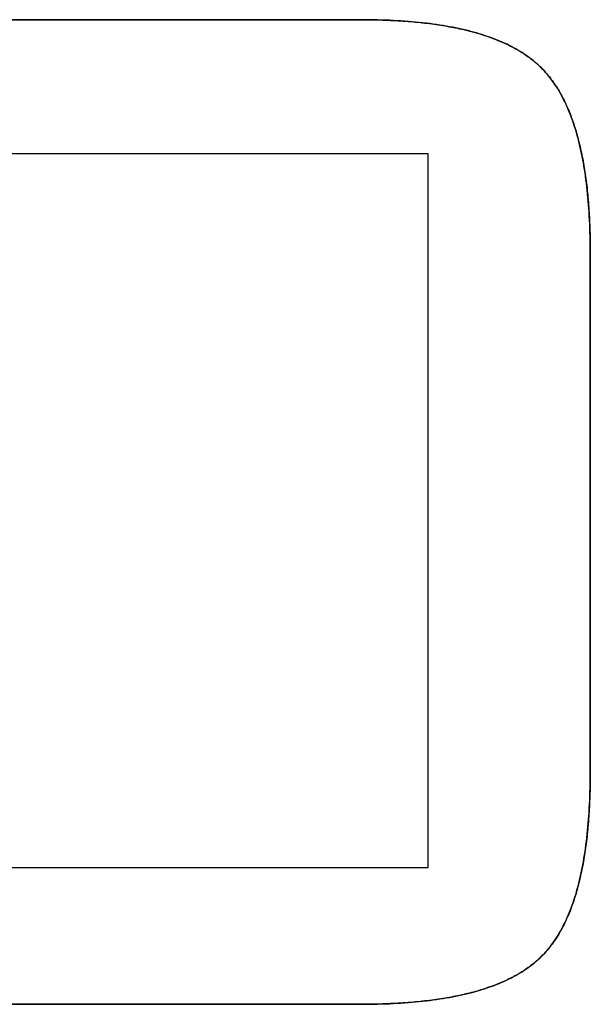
# Model space of a CAD drawing. Extents: x -4.4 to 4.4, y -6.1 to 5.8.
# Tile 124 of 157: x 1.2998 to 1.3693, y -1.1591 to -1.0391. Entities that reach past the tile are written whole.
import ezdxf

# ---------------------------------------------------------------- set-up
doc = ezdxf.new("R2010")
doc.units = 0
doc.layers.get('0').update_dxf_attribs({"linetype": 'CONTINUOUS'})

# ---------------------------------------------------------------- blocks, each defined once
blk = doc.blocks.new('*U1')
at = {"extrusion": (0, -1, 0)}
for p, q in [((1.25843, -1.03908, 5.305), (1.34139, -1.03908, 5.305)), ((1.34139, -1.03908, 5.3048), (1.25843, -1.03908, 5.3048)), ((1.34139, -1.03908, 5.305), (1.34139, -1.03908, 5.3048)), ((1.25026, -1.14239, 5.305), (1.34955, -1.14239, 5.305)), ((1.25026, -1.14239, 5.3048), (1.34955, -1.14239, 5.3048)), ((1.34955, -1.14239, 5.305), (1.34955, -1.14239, 5.3048))]:
    blk.add_line(p, q, dxfattribs=at)
for p, q in [((1.34139, -1.03908, 5.3048), (1.25843, -1.03908, 5.3048)), ((1.25843, -1.03908, 5.305), (1.34139, -1.03908, 5.305)), ((1.34139, -1.03908, 5.305), (1.34139, -1.03908, 5.3048)), ((1.34955, -1.05541, 5.3048), (1.25026, -1.05541, 5.3048)), ((1.34955, -1.05541, 5.305), (1.25026, -1.05541, 5.305)), ((1.34955, -1.14239, 5.3048), (1.34955, -1.05541, 5.3048)), ((1.34955, -1.14239, 5.305), (1.34955, -1.05541, 5.305)), ((1.36932, -1.06748, 5.305), (1.36932, -1.06748, 5.3048)), ((1.36932, -1.13068, 5.3048), (1.36932, -1.06748, 5.3048)), ((1.36932, -1.06748, 5.305), (1.36932, -1.13068, 5.305)), ((1.36932, -1.13068, 5.305), (1.36932, -1.13068, 5.3048)), ((1.25026, -1.14239, 5.3048), (1.34955, -1.14239, 5.3048)), ((1.25026, -1.14239, 5.305), (1.34955, -1.14239, 5.305)), ((1.25843, -1.15908, 5.3048), (1.34139, -1.15908, 5.3048)), ((1.34139, -1.15908, 5.305), (1.25843, -1.15908, 5.305)), ((1.34139, -1.15908, 5.305), (1.34139, -1.15908, 5.3048))]:
    blk.add_line(p, q)
at = {"extrusion": (0, 1, 0)}
for p, q in [((1.34955, -1.05541, 5.305), (1.25026, -1.05541, 5.305)), ((1.34955, -1.05541, 5.3048), (1.25026, -1.05541, 5.3048)), ((1.34955, -1.05541, 5.305), (1.34955, -1.05541, 5.3048)), ((1.34139, -1.15908, 5.305), (1.25843, -1.15908, 5.305)), ((1.25843, -1.15908, 5.3048), (1.34139, -1.15908, 5.3048)), ((1.34139, -1.15908, 5.305), (1.34139, -1.15908, 5.3048))]:
    blk.add_line(p, q, dxfattribs=at)
at = {"extrusion": (1, 0, 0)}
for p, q in [((1.34955, -1.14239, 5.305), (1.34955, -1.05541, 5.305)), ((1.34955, -1.05541, 5.305), (1.34955, -1.05541, 5.3048)), ((1.34955, -1.14239, 5.3048), (1.34955, -1.05541, 5.3048)), ((1.34955, -1.14239, 5.305), (1.34955, -1.14239, 5.3048))]:
    blk.add_line(p, q, dxfattribs=at)
at = {"extrusion": (-1, 0, 0)}
for p, q in [((1.36932, -1.06748, 5.305), (1.36932, -1.13068, 5.305)), ((1.36932, -1.06748, 5.305), (1.36932, -1.06748, 5.3048)), ((1.36932, -1.13068, 5.3048), (1.36932, -1.06748, 5.3048)), ((1.36932, -1.13068, 5.305), (1.36932, -1.13068, 5.3048))]:
    blk.add_line(p, q, dxfattribs=at)
for points in [[(1.34139, -1.03908, 5.305), (1.34173, -1.03908, 5.305), (1.34206, -1.03908, 5.305), (1.3424, -1.03909, 5.305), (1.34273, -1.03909, 5.305), (1.34306, -1.0391, 5.305), (1.34338, -1.0391, 5.305), (1.34371, -1.03911, 5.305), (1.34403, -1.03912, 5.305), (1.34435, -1.03913, 5.305), (1.34467, -1.03915, 5.305), (1.34499, -1.03916, 5.305), (1.3453, -1.03917, 5.305), (1.34561, -1.03919, 5.305), (1.34592, -1.03921, 5.305), (1.34623, -1.03923, 5.305), (1.34653, -1.03925, 5.305), (1.34683, -1.03927, 5.305), (1.34713, -1.03929, 5.305), (1.34743, -1.03932, 5.305), (1.34772, -1.03934, 5.305), (1.34802, -1.03937, 5.305), (1.34831, -1.0394, 5.305), (1.3486, -1.03943, 5.305), (1.34888, -1.03946, 5.305), (1.34917, -1.03949, 5.305), (1.34945, -1.03952, 5.305), (1.34973, -1.03956, 5.305), (1.35, -1.03959, 5.305), (1.35028, -1.03963, 5.305), (1.35055, -1.03967, 5.305), (1.35082, -1.03971, 5.305), (1.35109, -1.03975, 5.305), (1.35136, -1.03979, 5.305), (1.35162, -1.03984, 5.305), (1.35188, -1.03988, 5.305), (1.35214, -1.03993, 5.305), (1.3524, -1.03998, 5.305), (1.35265, -1.04003, 5.305), (1.3529, -1.04008, 5.305), (1.35315, -1.04013, 5.305), (1.3534, -1.04018, 5.305), (1.35365, -1.04024, 5.305), (1.35389, -1.04029, 5.305), (1.35413, -1.04035, 5.305), (1.35437, -1.04041, 5.305), (1.3546, -1.04047, 5.305), (1.35484, -1.04053, 5.305), (1.35507, -1.04059, 5.305), (1.3553, -1.04065, 5.305), (1.35553, -1.04072, 5.305), (1.35575, -1.04078, 5.305), (1.35597, -1.04085, 5.305), (1.35619, -1.04092, 5.305), (1.35641, -1.04099, 5.305), (1.35663, -1.04106, 5.305), (1.35684, -1.04113, 5.305), (1.35705, -1.04121, 5.305), (1.35726, -1.04128, 5.305), (1.35747, -1.04136, 5.305), (1.35767, -1.04144, 5.305), (1.35787, -1.04152, 5.305), (1.35807, -1.0416, 5.305), (1.35827, -1.04168, 5.305), (1.35847, -1.04176, 5.305), (1.35866, -1.04185, 5.305), (1.35885, -1.04193, 5.305), (1.35904, -1.04202, 5.305), (1.35923, -1.04211, 5.305), (1.35941, -1.0422, 5.305), (1.35959, -1.04229, 5.305), (1.35977, -1.04238, 5.305), (1.35995, -1.04248, 5.305), (1.36012, -1.04257, 5.305), (1.3603, -1.04267, 5.305), (1.36047, -1.04277, 5.305), (1.36063, -1.04286, 5.305), (1.3608, -1.04297, 5.305), (1.36096, -1.04307, 5.305), (1.36113, -1.04317, 5.305), (1.36128, -1.04327, 5.305), (1.36144, -1.04338, 5.305), (1.3616, -1.04349, 5.305), (1.36175, -1.04359, 5.305), (1.3619, -1.0437, 5.305), (1.36205, -1.04381, 5.305), (1.36219, -1.04393, 5.305), (1.36233, -1.04404, 5.305), (1.36247, -1.04415, 5.305), (1.36261, -1.04427, 5.305), (1.36275, -1.04439, 5.305), (1.36288, -1.04451, 5.305), (1.36302, -1.04463, 5.305), (1.36314, -1.04475, 5.305), (1.36327, -1.04487, 5.305), (1.3634, -1.04499, 5.305), (1.36352, -1.04512, 5.305), (1.36364, -1.04525, 5.305), (1.36376, -1.04538, 5.305), (1.36388, -1.04551, 5.305), (1.364, -1.04564, 5.305), (1.36411, -1.04578, 5.305), (1.36423, -1.04592, 5.305), (1.36434, -1.04606, 5.305), (1.36445, -1.0462, 5.305), (1.36457, -1.04635, 5.305), (1.36468, -1.0465, 5.305), (1.36478, -1.04665, 5.305), (1.36489, -1.0468, 5.305), (1.365, -1.04696, 5.305), (1.3651, -1.04711, 5.305), (1.36521, -1.04727, 5.305), (1.36531, -1.04743, 5.305), (1.36541, -1.0476, 5.305), (1.36551, -1.04776, 5.305), (1.36561, -1.04793, 5.305), (1.3657, -1.0481, 5.305), (1.3658, -1.04828, 5.305), (1.36589, -1.04845, 5.305), (1.36599, -1.04863, 5.305), (1.36608, -1.04881, 5.305), (1.36617, -1.04899, 5.305), (1.36626, -1.04918, 5.305), (1.36635, -1.04937, 5.305), (1.36643, -1.04956, 5.305), (1.36652, -1.04975, 5.305), (1.3666, -1.04994, 5.305), (1.36669, -1.05014, 5.305), (1.36677, -1.05034, 5.305), (1.36685, -1.05054, 5.305), (1.36693, -1.05074, 5.305), (1.367, -1.05095, 5.305), (1.36708, -1.05115, 5.305), (1.36716, -1.05136, 5.305), (1.36723, -1.05158, 5.305), (1.3673, -1.05179, 5.305), (1.36737, -1.05201, 5.305), (1.36744, -1.05223, 5.305), (1.36751, -1.05245, 5.305), (1.36758, -1.05267, 5.305), (1.36765, -1.0529, 5.305), (1.36771, -1.05313, 5.305), (1.36777, -1.05336, 5.305), (1.36784, -1.05359, 5.305), (1.3679, -1.05383, 5.305), (1.36796, -1.05407, 5.305), (1.36802, -1.05431, 5.305), (1.36807, -1.05455, 5.305), (1.36813, -1.05479, 5.305), (1.36818, -1.05504, 5.305), (1.36824, -1.05529, 5.305), (1.36829, -1.05554, 5.305), (1.36834, -1.05579, 5.305), (1.36839, -1.05605, 5.305), (1.36844, -1.05631, 5.305), (1.36848, -1.05657, 5.305), (1.36853, -1.05683, 5.305), (1.36857, -1.0571, 5.305), (1.36862, -1.05736, 5.305), (1.36866, -1.05763, 5.305), (1.3687, -1.05791, 5.305), (1.36874, -1.05818, 5.305), (1.36878, -1.05846, 5.305), (1.36881, -1.05874, 5.305), (1.36885, -1.05902, 5.305), (1.36888, -1.0593, 5.305), (1.36892, -1.05959, 5.305), (1.36895, -1.05988, 5.305), (1.36898, -1.06017, 5.305), (1.36901, -1.06046, 5.305), (1.36903, -1.06075, 5.305), (1.36906, -1.06105, 5.305), (1.36908, -1.06135, 5.305), (1.36911, -1.06165, 5.305), (1.36913, -1.06196, 5.305), (1.36915, -1.06226, 5.305), (1.36917, -1.06257, 5.305), (1.36919, -1.06288, 5.305), (1.36921, -1.0632, 5.305), (1.36922, -1.06351, 5.305), (1.36924, -1.06383, 5.305), (1.36925, -1.06415, 5.305), (1.36926, -1.06447, 5.305), (1.36928, -1.0648, 5.305), (1.36929, -1.06513, 5.305), (1.36929, -1.06546, 5.305), (1.3693, -1.06579, 5.305), (1.36931, -1.06612, 5.305), (1.36931, -1.06646, 5.305), (1.36931, -1.0668, 5.305), (1.36932, -1.06714, 5.305), (1.36932, -1.06748, 5.305)], [(1.36932, -1.06748, 5.3048), (1.36932, -1.06697, 5.3048), (1.36931, -1.06646, 5.3048), (1.3693, -1.06595, 5.3048), (1.36929, -1.06545, 5.3048), (1.36928, -1.06496, 5.3048), (1.36926, -1.06447, 5.3048), (1.36925, -1.06398, 5.3048), (1.36922, -1.0635, 5.3048), (1.3692, -1.06303, 5.3048), (1.36917, -1.06256, 5.3048), (1.36914, -1.0621, 5.3048), (1.36911, -1.06164, 5.3048), (1.36907, -1.06119, 5.3048), (1.36903, -1.06074, 5.3048), (1.36899, -1.0603, 5.3048), (1.36894, -1.05986, 5.3048), (1.3689, -1.05943, 5.3048), (1.36885, -1.059, 5.3048), (1.36879, -1.05858, 5.3048), (1.36874, -1.05816, 5.3048), (1.36868, -1.05775, 5.3048), (1.36861, -1.05734, 5.3048), (1.36855, -1.05694, 5.3048), (1.36848, -1.05654, 5.3048), (1.36841, -1.05615, 5.3048), (1.36833, -1.05577, 5.3048), (1.36826, -1.05539, 5.3048), (1.36818, -1.05501, 5.3048), (1.36809, -1.05464, 5.3048), (1.36801, -1.05428, 5.3048), (1.36792, -1.05392, 5.3048), (1.36783, -1.05356, 5.3048), (1.36773, -1.05321, 5.3048), (1.36764, -1.05287, 5.3048), (1.36754, -1.05253, 5.3048), (1.36743, -1.0522, 5.3048), (1.36733, -1.05187, 5.3048), (1.36722, -1.05155, 5.3048), (1.36711, -1.05123, 5.3048), (1.36699, -1.05091, 5.3048), (1.36687, -1.05061, 5.3048), (1.36675, -1.0503, 5.3048), (1.36663, -1.05001, 5.3048), (1.3665, -1.04971, 5.3048), (1.36637, -1.04943, 5.3048), (1.36624, -1.04915, 5.3048), (1.36611, -1.04887, 5.3048), (1.36597, -1.0486, 5.3048), (1.36583, -1.04833, 5.3048), (1.36568, -1.04807, 5.3048), (1.36554, -1.04781, 5.3048), (1.36539, -1.04756, 5.3048), (1.36524, -1.04732, 5.3048), (1.36508, -1.04708, 5.3048), (1.36492, -1.04684, 5.3048), (1.36476, -1.04661, 5.3048), (1.3646, -1.04639, 5.3048), (1.36443, -1.04617, 5.3048), (1.36426, -1.04596, 5.3048), (1.36409, -1.04575, 5.3048), (1.36391, -1.04554, 5.3048), (1.36373, -1.04534, 5.3048), (1.36355, -1.04515, 5.3048), (1.36337, -1.04496, 5.3048), (1.36318, -1.04478, 5.3048), (1.36298, -1.04459, 5.3048), (1.36278, -1.04442, 5.3048), (1.36258, -1.04424, 5.3048), (1.36237, -1.04407, 5.3048), (1.36215, -1.0439, 5.3048), (1.36193, -1.04373, 5.3048), (1.3617, -1.04356, 5.3048), (1.36147, -1.0434, 5.3048), (1.36124, -1.04324, 5.3048), (1.361, -1.04309, 5.3048), (1.36075, -1.04293, 5.3048), (1.3605, -1.04279, 5.3048), (1.36024, -1.04264, 5.3048), (1.35998, -1.04249, 5.3048), (1.35972, -1.04235, 5.3048), (1.35944, -1.04222, 5.3048), (1.35917, -1.04208, 5.3048), (1.35888, -1.04195, 5.3048), (1.3586, -1.04182, 5.3048), (1.3583, -1.04169, 5.3048), (1.35801, -1.04157, 5.3048), (1.3577, -1.04145, 5.3048), (1.3574, -1.04133, 5.3048), (1.35708, -1.04122, 5.3048), (1.35677, -1.04111, 5.3048), (1.35644, -1.041, 5.3048), (1.35611, -1.0409, 5.3048), (1.35578, -1.04079, 5.3048), (1.35544, -1.04069, 5.3048), (1.3551, -1.0406, 5.3048), (1.35475, -1.0405, 5.3048), (1.3544, -1.04041, 5.3048), (1.35404, -1.04033, 5.3048), (1.35367, -1.04024, 5.3048), (1.3533, -1.04016, 5.3048), (1.35293, -1.04008, 5.3048), (1.35255, -1.04001, 5.3048), (1.35216, -1.03993, 5.3048), (1.35177, -1.03986, 5.3048), (1.35138, -1.0398, 5.3048), (1.35098, -1.03973, 5.3048), (1.35057, -1.03967, 5.3048), (1.35016, -1.03961, 5.3048), (1.34975, -1.03956, 5.3048), (1.34933, -1.03951, 5.3048), (1.3489, -1.03946, 5.3048), (1.34847, -1.03941, 5.3048), (1.34803, -1.03937, 5.3048), (1.34759, -1.03933, 5.3048), (1.34715, -1.03929, 5.3048), (1.34669, -1.03926, 5.3048), (1.34624, -1.03923, 5.3048), (1.34578, -1.0392, 5.3048), (1.34531, -1.03917, 5.3048), (1.34484, -1.03915, 5.3048), (1.34436, -1.03913, 5.3048), (1.34388, -1.03912, 5.3048), (1.34339, -1.0391, 5.3048), (1.3429, -1.03909, 5.3048), (1.3424, -1.03909, 5.3048), (1.3419, -1.03908, 5.3048), (1.34139, -1.03908, 5.3048)], [(1.36932, -1.06748, 5.3048), (1.36932, -1.06697, 5.3048), (1.36931, -1.06646, 5.3048), (1.3693, -1.06595, 5.3048), (1.36929, -1.06545, 5.3048), (1.36928, -1.06496, 5.3048), (1.36926, -1.06447, 5.3048), (1.36925, -1.06398, 5.3048), (1.36922, -1.0635, 5.3048), (1.3692, -1.06303, 5.3048), (1.36917, -1.06256, 5.3048), (1.36914, -1.0621, 5.3048), (1.36911, -1.06164, 5.3048), (1.36907, -1.06119, 5.3048), (1.36903, -1.06074, 5.3048), (1.36899, -1.0603, 5.3048), (1.36894, -1.05986, 5.3048), (1.3689, -1.05943, 5.3048), (1.36885, -1.059, 5.3048), (1.36879, -1.05858, 5.3048), (1.36874, -1.05816, 5.3048), (1.36868, -1.05775, 5.3048), (1.36861, -1.05734, 5.3048), (1.36855, -1.05694, 5.3048), (1.36848, -1.05654, 5.3048), (1.36841, -1.05615, 5.3048), (1.36833, -1.05577, 5.3048), (1.36826, -1.05539, 5.3048), (1.36818, -1.05501, 5.3048), (1.36809, -1.05464, 5.3048), (1.36801, -1.05428, 5.3048), (1.36792, -1.05392, 5.3048), (1.36783, -1.05356, 5.3048), (1.36773, -1.05321, 5.3048), (1.36764, -1.05287, 5.3048), (1.36754, -1.05253, 5.3048), (1.36743, -1.0522, 5.3048), (1.36733, -1.05187, 5.3048), (1.36722, -1.05155, 5.3048), (1.36711, -1.05123, 5.3048), (1.36699, -1.05091, 5.3048), (1.36687, -1.05061, 5.3048), (1.36675, -1.0503, 5.3048), (1.36663, -1.05001, 5.3048), (1.3665, -1.04971, 5.3048), (1.36637, -1.04943, 5.3048), (1.36624, -1.04915, 5.3048), (1.36611, -1.04887, 5.3048), (1.36597, -1.0486, 5.3048), (1.36583, -1.04833, 5.3048), (1.36568, -1.04807, 5.3048), (1.36554, -1.04781, 5.3048), (1.36539, -1.04756, 5.3048), (1.36524, -1.04732, 5.3048), (1.36508, -1.04708, 5.3048), (1.36492, -1.04684, 5.3048), (1.36476, -1.04661, 5.3048), (1.3646, -1.04639, 5.3048), (1.36443, -1.04617, 5.3048), (1.36426, -1.04596, 5.3048), (1.36409, -1.04575, 5.3048), (1.36391, -1.04554, 5.3048), (1.36373, -1.04534, 5.3048), (1.36355, -1.04515, 5.3048), (1.36337, -1.04496, 5.3048), (1.36318, -1.04478, 5.3048), (1.36298, -1.04459, 5.3048), (1.36278, -1.04442, 5.3048), (1.36258, -1.04424, 5.3048), (1.36237, -1.04407, 5.3048), (1.36215, -1.0439, 5.3048), (1.36193, -1.04373, 5.3048), (1.3617, -1.04356, 5.3048), (1.36147, -1.0434, 5.3048), (1.36124, -1.04324, 5.3048), (1.361, -1.04309, 5.3048), (1.36075, -1.04293, 5.3048), (1.3605, -1.04279, 5.3048), (1.36024, -1.04264, 5.3048), (1.35998, -1.04249, 5.3048), (1.35972, -1.04235, 5.3048), (1.35944, -1.04222, 5.3048), (1.35917, -1.04208, 5.3048), (1.35888, -1.04195, 5.3048), (1.3586, -1.04182, 5.3048), (1.3583, -1.04169, 5.3048), (1.35801, -1.04157, 5.3048), (1.3577, -1.04145, 5.3048), (1.3574, -1.04133, 5.3048), (1.35708, -1.04122, 5.3048), (1.35677, -1.04111, 5.3048), (1.35644, -1.041, 5.3048), (1.35611, -1.0409, 5.3048), (1.35578, -1.04079, 5.3048), (1.35544, -1.04069, 5.3048), (1.3551, -1.0406, 5.3048), (1.35475, -1.0405, 5.3048), (1.3544, -1.04041, 5.3048), (1.35404, -1.04033, 5.3048), (1.35367, -1.04024, 5.3048), (1.3533, -1.04016, 5.3048), (1.35293, -1.04008, 5.3048), (1.35255, -1.04001, 5.3048), (1.35216, -1.03993, 5.3048), (1.35177, -1.03986, 5.3048), (1.35138, -1.0398, 5.3048), (1.35098, -1.03973, 5.3048), (1.35057, -1.03967, 5.3048), (1.35016, -1.03961, 5.3048), (1.34975, -1.03956, 5.3048), (1.34933, -1.03951, 5.3048), (1.3489, -1.03946, 5.3048), (1.34847, -1.03941, 5.3048), (1.34803, -1.03937, 5.3048), (1.34759, -1.03933, 5.3048), (1.34715, -1.03929, 5.3048), (1.34669, -1.03926, 5.3048), (1.34624, -1.03923, 5.3048), (1.34578, -1.0392, 5.3048), (1.34531, -1.03917, 5.3048), (1.34484, -1.03915, 5.3048), (1.34436, -1.03913, 5.3048), (1.34388, -1.03912, 5.3048), (1.34339, -1.0391, 5.3048), (1.3429, -1.03909, 5.3048), (1.3424, -1.03909, 5.3048), (1.3419, -1.03908, 5.3048), (1.34139, -1.03908, 5.3048)], [(1.34139, -1.03908, 5.305), (1.34173, -1.03908, 5.305), (1.34206, -1.03908, 5.305), (1.3424, -1.03909, 5.305), (1.34273, -1.03909, 5.305), (1.34306, -1.0391, 5.305), (1.34338, -1.0391, 5.305), (1.34371, -1.03911, 5.305), (1.34403, -1.03912, 5.305), (1.34435, -1.03913, 5.305), (1.34467, -1.03915, 5.305), (1.34499, -1.03916, 5.305), (1.3453, -1.03917, 5.305), (1.34561, -1.03919, 5.305), (1.34592, -1.03921, 5.305), (1.34623, -1.03923, 5.305), (1.34653, -1.03925, 5.305), (1.34683, -1.03927, 5.305), (1.34713, -1.03929, 5.305), (1.34743, -1.03932, 5.305), (1.34772, -1.03934, 5.305), (1.34802, -1.03937, 5.305), (1.34831, -1.0394, 5.305), (1.3486, -1.03943, 5.305), (1.34888, -1.03946, 5.305), (1.34917, -1.03949, 5.305), (1.34945, -1.03952, 5.305), (1.34973, -1.03956, 5.305), (1.35, -1.03959, 5.305), (1.35028, -1.03963, 5.305), (1.35055, -1.03967, 5.305), (1.35082, -1.03971, 5.305), (1.35109, -1.03975, 5.305), (1.35136, -1.03979, 5.305), (1.35162, -1.03984, 5.305), (1.35188, -1.03988, 5.305), (1.35214, -1.03993, 5.305), (1.3524, -1.03998, 5.305), (1.35265, -1.04003, 5.305), (1.3529, -1.04008, 5.305), (1.35315, -1.04013, 5.305), (1.3534, -1.04018, 5.305), (1.35365, -1.04024, 5.305), (1.35389, -1.04029, 5.305), (1.35413, -1.04035, 5.305), (1.35437, -1.04041, 5.305), (1.3546, -1.04047, 5.305), (1.35484, -1.04053, 5.305), (1.35507, -1.04059, 5.305), (1.3553, -1.04065, 5.305), (1.35553, -1.04072, 5.305), (1.35575, -1.04078, 5.305), (1.35597, -1.04085, 5.305), (1.35619, -1.04092, 5.305), (1.35641, -1.04099, 5.305), (1.35663, -1.04106, 5.305), (1.35684, -1.04113, 5.305), (1.35705, -1.04121, 5.305), (1.35726, -1.04128, 5.305), (1.35747, -1.04136, 5.305), (1.35767, -1.04144, 5.305), (1.35787, -1.04152, 5.305), (1.35807, -1.0416, 5.305), (1.35827, -1.04168, 5.305), (1.35847, -1.04176, 5.305), (1.35866, -1.04185, 5.305), (1.35885, -1.04193, 5.305), (1.35904, -1.04202, 5.305), (1.35923, -1.04211, 5.305), (1.35941, -1.0422, 5.305), (1.35959, -1.04229, 5.305), (1.35977, -1.04238, 5.305), (1.35995, -1.04248, 5.305), (1.36012, -1.04257, 5.305), (1.3603, -1.04267, 5.305), (1.36047, -1.04277, 5.305), (1.36063, -1.04286, 5.305), (1.3608, -1.04297, 5.305), (1.36096, -1.04307, 5.305), (1.36113, -1.04317, 5.305), (1.36128, -1.04327, 5.305), (1.36144, -1.04338, 5.305), (1.3616, -1.04349, 5.305), (1.36175, -1.04359, 5.305), (1.3619, -1.0437, 5.305), (1.36205, -1.04381, 5.305), (1.36219, -1.04393, 5.305), (1.36233, -1.04404, 5.305), (1.36247, -1.04415, 5.305), (1.36261, -1.04427, 5.305), (1.36275, -1.04439, 5.305), (1.36288, -1.04451, 5.305), (1.36302, -1.04463, 5.305), (1.36314, -1.04475, 5.305), (1.36327, -1.04487, 5.305), (1.3634, -1.04499, 5.305), (1.36352, -1.04512, 5.305), (1.36364, -1.04525, 5.305), (1.36376, -1.04538, 5.305), (1.36388, -1.04551, 5.305), (1.364, -1.04564, 5.305), (1.36411, -1.04578, 5.305), (1.36423, -1.04592, 5.305), (1.36434, -1.04606, 5.305), (1.36445, -1.0462, 5.305), (1.36457, -1.04635, 5.305), (1.36468, -1.0465, 5.305), (1.36478, -1.04665, 5.305), (1.36489, -1.0468, 5.305), (1.365, -1.04696, 5.305), (1.3651, -1.04711, 5.305), (1.36521, -1.04727, 5.305), (1.36531, -1.04743, 5.305), (1.36541, -1.0476, 5.305), (1.36551, -1.04776, 5.305), (1.36561, -1.04793, 5.305), (1.3657, -1.0481, 5.305), (1.3658, -1.04828, 5.305), (1.36589, -1.04845, 5.305), (1.36599, -1.04863, 5.305), (1.36608, -1.04881, 5.305), (1.36617, -1.04899, 5.305), (1.36626, -1.04918, 5.305), (1.36635, -1.04937, 5.305), (1.36643, -1.04956, 5.305), (1.36652, -1.04975, 5.305), (1.3666, -1.04994, 5.305), (1.36669, -1.05014, 5.305), (1.36677, -1.05034, 5.305), (1.36685, -1.05054, 5.305), (1.36693, -1.05074, 5.305), (1.367, -1.05095, 5.305), (1.36708, -1.05115, 5.305), (1.36716, -1.05136, 5.305), (1.36723, -1.05158, 5.305), (1.3673, -1.05179, 5.305), (1.36737, -1.05201, 5.305), (1.36744, -1.05223, 5.305), (1.36751, -1.05245, 5.305), (1.36758, -1.05267, 5.305), (1.36765, -1.0529, 5.305), (1.36771, -1.05313, 5.305), (1.36777, -1.05336, 5.305), (1.36784, -1.05359, 5.305), (1.3679, -1.05383, 5.305), (1.36796, -1.05407, 5.305), (1.36802, -1.05431, 5.305), (1.36807, -1.05455, 5.305), (1.36813, -1.05479, 5.305), (1.36818, -1.05504, 5.305), (1.36824, -1.05529, 5.305), (1.36829, -1.05554, 5.305), (1.36834, -1.05579, 5.305), (1.36839, -1.05605, 5.305), (1.36844, -1.05631, 5.305), (1.36848, -1.05657, 5.305), (1.36853, -1.05683, 5.305), (1.36857, -1.0571, 5.305), (1.36862, -1.05736, 5.305), (1.36866, -1.05763, 5.305), (1.3687, -1.05791, 5.305), (1.36874, -1.05818, 5.305), (1.36878, -1.05846, 5.305), (1.36881, -1.05874, 5.305), (1.36885, -1.05902, 5.305), (1.36888, -1.0593, 5.305), (1.36892, -1.05959, 5.305), (1.36895, -1.05988, 5.305), (1.36898, -1.06017, 5.305), (1.36901, -1.06046, 5.305), (1.36903, -1.06075, 5.305), (1.36906, -1.06105, 5.305), (1.36908, -1.06135, 5.305), (1.36911, -1.06165, 5.305), (1.36913, -1.06196, 5.305), (1.36915, -1.06226, 5.305), (1.36917, -1.06257, 5.305), (1.36919, -1.06288, 5.305), (1.36921, -1.0632, 5.305), (1.36922, -1.06351, 5.305), (1.36924, -1.06383, 5.305), (1.36925, -1.06415, 5.305), (1.36926, -1.06447, 5.305), (1.36928, -1.0648, 5.305), (1.36929, -1.06513, 5.305), (1.36929, -1.06546, 5.305), (1.3693, -1.06579, 5.305), (1.36931, -1.06612, 5.305), (1.36931, -1.06646, 5.305), (1.36931, -1.0668, 5.305), (1.36932, -1.06714, 5.305), (1.36932, -1.06748, 5.305)], [(1.36932, -1.13068, 5.305), (1.36932, -1.13102, 5.305), (1.36931, -1.13137, 5.305), (1.36931, -1.13171, 5.305), (1.36931, -1.13205, 5.305), (1.3693, -1.13238, 5.305), (1.36929, -1.13272, 5.305), (1.36929, -1.13305, 5.305), (1.36928, -1.13338, 5.305), (1.36926, -1.13371, 5.305), (1.36925, -1.13403, 5.305), (1.36924, -1.13435, 5.305), (1.36922, -1.13467, 5.305), (1.36921, -1.13499, 5.305), (1.36919, -1.13531, 5.305), (1.36917, -1.13562, 5.305), (1.36915, -1.13593, 5.305), (1.36913, -1.13624, 5.305), (1.36911, -1.13654, 5.305), (1.36908, -1.13685, 5.305), (1.36906, -1.13715, 5.305), (1.36903, -1.13745, 5.305), (1.36901, -1.13775, 5.305), (1.36898, -1.13804, 5.305), (1.36895, -1.13833, 5.305), (1.36892, -1.13862, 5.305), (1.36888, -1.13891, 5.305), (1.36885, -1.13919, 5.305), (1.36881, -1.13948, 5.305), (1.36878, -1.13976, 5.305), (1.36874, -1.14004, 5.305), (1.3687, -1.14031, 5.305), (1.36866, -1.14058, 5.305), (1.36862, -1.14086, 5.305), (1.36857, -1.14112, 5.305), (1.36853, -1.14139, 5.305), (1.36848, -1.14166, 5.305), (1.36844, -1.14192, 5.305), (1.36839, -1.14218, 5.305), (1.36834, -1.14243, 5.305), (1.36829, -1.14269, 5.305), (1.36824, -1.14294, 5.305), (1.36818, -1.14319, 5.305), (1.36813, -1.14344, 5.305), (1.36807, -1.14368, 5.305), (1.36802, -1.14393, 5.305), (1.36796, -1.14417, 5.305), (1.3679, -1.14441, 5.305), (1.36784, -1.14464, 5.305), (1.36777, -1.14488, 5.305), (1.36771, -1.14511, 5.305), (1.36765, -1.14534, 5.305), (1.36758, -1.14556, 5.305), (1.36751, -1.14579, 5.305), (1.36744, -1.14601, 5.305), (1.36737, -1.14623, 5.305), (1.3673, -1.14645, 5.305), (1.36723, -1.14666, 5.305), (1.36716, -1.14687, 5.305), (1.36708, -1.14708, 5.305), (1.367, -1.14729, 5.305), (1.36693, -1.1475, 5.305), (1.36685, -1.1477, 5.305), (1.36677, -1.1479, 5.305), (1.36669, -1.1481, 5.305), (1.3666, -1.1483, 5.305), (1.36652, -1.14849, 5.305), (1.36643, -1.14868, 5.305), (1.36635, -1.14887, 5.305), (1.36626, -1.14906, 5.305), (1.36617, -1.14924, 5.305), (1.36608, -1.14943, 5.305), (1.36599, -1.14961, 5.305), (1.36589, -1.14978, 5.305), (1.3658, -1.14996, 5.305), (1.3657, -1.15013, 5.305), (1.36561, -1.1503, 5.305), (1.36551, -1.15047, 5.305), (1.36541, -1.15064, 5.305), (1.36531, -1.1508, 5.305), (1.36521, -1.15096, 5.305), (1.3651, -1.15112, 5.305), (1.365, -1.15128, 5.305), (1.36489, -1.15143, 5.305), (1.36478, -1.15158, 5.305), (1.36468, -1.15173, 5.305), (1.36457, -1.15188, 5.305), (1.36445, -1.15203, 5.305), (1.36434, -1.15217, 5.305), (1.36423, -1.15231, 5.305), (1.36411, -1.15245, 5.305), (1.364, -1.15258, 5.305), (1.36388, -1.15271, 5.305), (1.36376, -1.15285, 5.305), (1.36364, -1.15297, 5.305), (1.36352, -1.1531, 5.305), (1.3634, -1.15322, 5.305), (1.36327, -1.15335, 5.305), (1.36314, -1.15347, 5.305), (1.36302, -1.15359, 5.305), (1.36288, -1.15371, 5.305), (1.36275, -1.15382, 5.305), (1.36261, -1.15394, 5.305), (1.36247, -1.15406, 5.305), (1.36233, -1.15417, 5.305), (1.36219, -1.15428, 5.305), (1.36205, -1.15439, 5.305), (1.3619, -1.1545, 5.305), (1.36175, -1.15461, 5.305), (1.3616, -1.15472, 5.305), (1.36144, -1.15482, 5.305), (1.36128, -1.15493, 5.305), (1.36113, -1.15503, 5.305), (1.36096, -1.15513, 5.305), (1.3608, -1.15523, 5.305), (1.36063, -1.15533, 5.305), (1.36047, -1.15543, 5.305), (1.3603, -1.15553, 5.305), (1.36012, -1.15562, 5.305), (1.35995, -1.15572, 5.305), (1.35977, -1.15581, 5.305), (1.35959, -1.1559, 5.305), (1.35941, -1.15599, 5.305), (1.35923, -1.15608, 5.305), (1.35904, -1.15617, 5.305), (1.35885, -1.15625, 5.305), (1.35866, -1.15634, 5.305), (1.35847, -1.15642, 5.305), (1.35827, -1.1565, 5.305), (1.35807, -1.15659, 5.305), (1.35787, -1.15667, 5.305), (1.35767, -1.15674, 5.305), (1.35747, -1.15682, 5.305), (1.35726, -1.1569, 5.305), (1.35705, -1.15697, 5.305), (1.35684, -1.15705, 5.305), (1.35663, -1.15712, 5.305), (1.35641, -1.15719, 5.305), (1.35619, -1.15726, 5.305), (1.35597, -1.15733, 5.305), (1.35575, -1.15739, 5.305), (1.35553, -1.15746, 5.305), (1.3553, -1.15752, 5.305), (1.35507, -1.15759, 5.305), (1.35484, -1.15765, 5.305), (1.3546, -1.15771, 5.305), (1.35437, -1.15777, 5.305), (1.35413, -1.15782, 5.305), (1.35389, -1.15788, 5.305), (1.35365, -1.15794, 5.305), (1.3534, -1.15799, 5.305), (1.35315, -1.15804, 5.305), (1.3529, -1.15809, 5.305), (1.35265, -1.15814, 5.305), (1.3524, -1.15819, 5.305), (1.35214, -1.15824, 5.305), (1.35188, -1.15829, 5.305), (1.35162, -1.15833, 5.305), (1.35136, -1.15837, 5.305), (1.35109, -1.15842, 5.305), (1.35082, -1.15846, 5.305), (1.35055, -1.1585, 5.305), (1.35028, -1.15853, 5.305), (1.35, -1.15857, 5.305), (1.34973, -1.15861, 5.305), (1.34945, -1.15864, 5.305), (1.34917, -1.15867, 5.305), (1.34888, -1.15871, 5.305), (1.3486, -1.15874, 5.305), (1.34831, -1.15877, 5.305), (1.34802, -1.15879, 5.305), (1.34772, -1.15882, 5.305), (1.34743, -1.15885, 5.305), (1.34713, -1.15887, 5.305), (1.34683, -1.15889, 5.305), (1.34653, -1.15891, 5.305), (1.34623, -1.15893, 5.305), (1.34592, -1.15895, 5.305), (1.34561, -1.15897, 5.305), (1.3453, -1.15899, 5.305), (1.34499, -1.159, 5.305), (1.34467, -1.15902, 5.305), (1.34435, -1.15903, 5.305), (1.34403, -1.15904, 5.305), (1.34371, -1.15905, 5.305), (1.34338, -1.15906, 5.305), (1.34306, -1.15906, 5.305), (1.34273, -1.15907, 5.305), (1.3424, -1.15907, 5.305), (1.34206, -1.15908, 5.305), (1.34173, -1.15908, 5.305), (1.34139, -1.15908, 5.305)], [(1.34139, -1.15908, 5.3048), (1.3419, -1.15908, 5.3048), (1.3424, -1.15907, 5.3048), (1.3429, -1.15907, 5.3048), (1.34339, -1.15906, 5.3048), (1.34388, -1.15904, 5.3048), (1.34436, -1.15903, 5.3048), (1.34484, -1.15901, 5.3048), (1.34531, -1.15899, 5.3048), (1.34578, -1.15896, 5.3048), (1.34624, -1.15893, 5.3048), (1.34669, -1.1589, 5.3048), (1.34715, -1.15887, 5.3048), (1.34759, -1.15883, 5.3048), (1.34803, -1.15879, 5.3048), (1.34847, -1.15875, 5.3048), (1.3489, -1.1587, 5.3048), (1.34933, -1.15866, 5.3048), (1.34975, -1.1586, 5.3048), (1.35016, -1.15855, 5.3048), (1.35057, -1.15849, 5.3048), (1.35098, -1.15843, 5.3048), (1.35138, -1.15837, 5.3048), (1.35177, -1.1583, 5.3048), (1.35216, -1.15823, 5.3048), (1.35255, -1.15816, 5.3048), (1.35293, -1.15809, 5.3048), (1.3533, -1.15801, 5.3048), (1.35367, -1.15793, 5.3048), (1.35404, -1.15785, 5.3048), (1.3544, -1.15776, 5.3048), (1.35475, -1.15767, 5.3048), (1.3551, -1.15758, 5.3048), (1.35544, -1.15748, 5.3048), (1.35578, -1.15738, 5.3048), (1.35611, -1.15728, 5.3048), (1.35644, -1.15718, 5.3048), (1.35677, -1.15707, 5.3048), (1.35708, -1.15696, 5.3048), (1.3574, -1.15685, 5.3048), (1.3577, -1.15673, 5.3048), (1.35801, -1.15661, 5.3048), (1.3583, -1.15649, 5.3048), (1.3586, -1.15637, 5.3048), (1.35888, -1.15624, 5.3048), (1.35917, -1.15611, 5.3048), (1.35944, -1.15597, 5.3048), (1.35972, -1.15584, 5.3048), (1.35998, -1.1557, 5.3048), (1.36024, -1.15556, 5.3048), (1.3605, -1.15541, 5.3048), (1.36075, -1.15526, 5.3048), (1.361, -1.15511, 5.3048), (1.36124, -1.15496, 5.3048), (1.36147, -1.1548, 5.3048), (1.3617, -1.15464, 5.3048), (1.36193, -1.15448, 5.3048), (1.36215, -1.15431, 5.3048), (1.36237, -1.15414, 5.3048), (1.36258, -1.15397, 5.3048), (1.36278, -1.1538, 5.3048), (1.36298, -1.15362, 5.3048), (1.36318, -1.15344, 5.3048), (1.36337, -1.15326, 5.3048), (1.36355, -1.15307, 5.3048), (1.36373, -1.15288, 5.3048), (1.36391, -1.15268, 5.3048), (1.36409, -1.15248, 5.3048), (1.36426, -1.15227, 5.3048), (1.36443, -1.15206, 5.3048), (1.3646, -1.15184, 5.3048), (1.36476, -1.15162, 5.3048), (1.36492, -1.15139, 5.3048), (1.36508, -1.15115, 5.3048), (1.36524, -1.15091, 5.3048), (1.36539, -1.15067, 5.3048), (1.36554, -1.15042, 5.3048), (1.36568, -1.15017, 5.3048), (1.36583, -1.14991, 5.3048), (1.36597, -1.14964, 5.3048), (1.36611, -1.14937, 5.3048), (1.36624, -1.14909, 5.3048), (1.36637, -1.14881, 5.3048), (1.3665, -1.14852, 5.3048), (1.36663, -1.14823, 5.3048), (1.36675, -1.14793, 5.3048), (1.36687, -1.14763, 5.3048), (1.36699, -1.14732, 5.3048), (1.36711, -1.14701, 5.3048), (1.36722, -1.14669, 5.3048), (1.36733, -1.14637, 5.3048), (1.36743, -1.14604, 5.3048), (1.36754, -1.14571, 5.3048), (1.36764, -1.14537, 5.3048), (1.36773, -1.14502, 5.3048), (1.36783, -1.14467, 5.3048), (1.36792, -1.14432, 5.3048), (1.36801, -1.14396, 5.3048), (1.36809, -1.14359, 5.3048), (1.36818, -1.14322, 5.3048), (1.36826, -1.14284, 5.3048), (1.36833, -1.14246, 5.3048), (1.36841, -1.14207, 5.3048), (1.36848, -1.14168, 5.3048), (1.36855, -1.14128, 5.3048), (1.36861, -1.14088, 5.3048), (1.36868, -1.14047, 5.3048), (1.36874, -1.14006, 5.3048), (1.36879, -1.13964, 5.3048), (1.36885, -1.13921, 5.3048), (1.3689, -1.13879, 5.3048), (1.36894, -1.13835, 5.3048), (1.36899, -1.13791, 5.3048), (1.36903, -1.13747, 5.3048), (1.36907, -1.13701, 5.3048), (1.36911, -1.13656, 5.3048), (1.36914, -1.1361, 5.3048), (1.36917, -1.13563, 5.3048), (1.3692, -1.13516, 5.3048), (1.36922, -1.13468, 5.3048), (1.36925, -1.1342, 5.3048), (1.36926, -1.13371, 5.3048), (1.36928, -1.13322, 5.3048), (1.36929, -1.13272, 5.3048), (1.3693, -1.13222, 5.3048), (1.36931, -1.13171, 5.3048), (1.36932, -1.1312, 5.3048), (1.36932, -1.13068, 5.3048)], [(1.34139, -1.15908, 5.3048), (1.3419, -1.15908, 5.3048), (1.3424, -1.15907, 5.3048), (1.3429, -1.15907, 5.3048), (1.34339, -1.15906, 5.3048), (1.34388, -1.15904, 5.3048), (1.34436, -1.15903, 5.3048), (1.34484, -1.15901, 5.3048), (1.34531, -1.15899, 5.3048), (1.34578, -1.15896, 5.3048), (1.34624, -1.15893, 5.3048), (1.34669, -1.1589, 5.3048), (1.34715, -1.15887, 5.3048), (1.34759, -1.15883, 5.3048), (1.34803, -1.15879, 5.3048), (1.34847, -1.15875, 5.3048), (1.3489, -1.1587, 5.3048), (1.34933, -1.15866, 5.3048), (1.34975, -1.1586, 5.3048), (1.35016, -1.15855, 5.3048), (1.35057, -1.15849, 5.3048), (1.35098, -1.15843, 5.3048), (1.35138, -1.15837, 5.3048), (1.35177, -1.1583, 5.3048), (1.35216, -1.15823, 5.3048), (1.35255, -1.15816, 5.3048), (1.35293, -1.15809, 5.3048), (1.3533, -1.15801, 5.3048), (1.35367, -1.15793, 5.3048), (1.35404, -1.15785, 5.3048), (1.3544, -1.15776, 5.3048), (1.35475, -1.15767, 5.3048), (1.3551, -1.15758, 5.3048), (1.35544, -1.15748, 5.3048), (1.35578, -1.15738, 5.3048), (1.35611, -1.15728, 5.3048), (1.35644, -1.15718, 5.3048), (1.35677, -1.15707, 5.3048), (1.35708, -1.15696, 5.3048), (1.3574, -1.15685, 5.3048), (1.3577, -1.15673, 5.3048), (1.35801, -1.15661, 5.3048), (1.3583, -1.15649, 5.3048), (1.3586, -1.15637, 5.3048), (1.35888, -1.15624, 5.3048), (1.35917, -1.15611, 5.3048), (1.35944, -1.15597, 5.3048), (1.35972, -1.15584, 5.3048), (1.35998, -1.1557, 5.3048), (1.36024, -1.15556, 5.3048), (1.3605, -1.15541, 5.3048), (1.36075, -1.15526, 5.3048), (1.361, -1.15511, 5.3048), (1.36124, -1.15496, 5.3048), (1.36147, -1.1548, 5.3048), (1.3617, -1.15464, 5.3048), (1.36193, -1.15448, 5.3048), (1.36215, -1.15431, 5.3048), (1.36237, -1.15414, 5.3048), (1.36258, -1.15397, 5.3048), (1.36278, -1.1538, 5.3048), (1.36298, -1.15362, 5.3048), (1.36318, -1.15344, 5.3048), (1.36337, -1.15326, 5.3048), (1.36355, -1.15307, 5.3048), (1.36373, -1.15288, 5.3048), (1.36391, -1.15268, 5.3048), (1.36409, -1.15248, 5.3048), (1.36426, -1.15227, 5.3048), (1.36443, -1.15206, 5.3048), (1.3646, -1.15184, 5.3048), (1.36476, -1.15162, 5.3048), (1.36492, -1.15139, 5.3048), (1.36508, -1.15115, 5.3048), (1.36524, -1.15091, 5.3048), (1.36539, -1.15067, 5.3048), (1.36554, -1.15042, 5.3048), (1.36568, -1.15017, 5.3048), (1.36583, -1.14991, 5.3048), (1.36597, -1.14964, 5.3048), (1.36611, -1.14937, 5.3048), (1.36624, -1.14909, 5.3048), (1.36637, -1.14881, 5.3048), (1.3665, -1.14852, 5.3048), (1.36663, -1.14823, 5.3048), (1.36675, -1.14793, 5.3048), (1.36687, -1.14763, 5.3048), (1.36699, -1.14732, 5.3048), (1.36711, -1.14701, 5.3048), (1.36722, -1.14669, 5.3048), (1.36733, -1.14637, 5.3048), (1.36743, -1.14604, 5.3048), (1.36754, -1.14571, 5.3048), (1.36764, -1.14537, 5.3048), (1.36773, -1.14502, 5.3048), (1.36783, -1.14467, 5.3048), (1.36792, -1.14432, 5.3048), (1.36801, -1.14396, 5.3048), (1.36809, -1.14359, 5.3048), (1.36818, -1.14322, 5.3048), (1.36826, -1.14284, 5.3048), (1.36833, -1.14246, 5.3048), (1.36841, -1.14207, 5.3048), (1.36848, -1.14168, 5.3048), (1.36855, -1.14128, 5.3048), (1.36861, -1.14088, 5.3048), (1.36868, -1.14047, 5.3048), (1.36874, -1.14006, 5.3048), (1.36879, -1.13964, 5.3048), (1.36885, -1.13921, 5.3048), (1.3689, -1.13879, 5.3048), (1.36894, -1.13835, 5.3048), (1.36899, -1.13791, 5.3048), (1.36903, -1.13747, 5.3048), (1.36907, -1.13701, 5.3048), (1.36911, -1.13656, 5.3048), (1.36914, -1.1361, 5.3048), (1.36917, -1.13563, 5.3048), (1.3692, -1.13516, 5.3048), (1.36922, -1.13468, 5.3048), (1.36925, -1.1342, 5.3048), (1.36926, -1.13371, 5.3048), (1.36928, -1.13322, 5.3048), (1.36929, -1.13272, 5.3048), (1.3693, -1.13222, 5.3048), (1.36931, -1.13171, 5.3048), (1.36932, -1.1312, 5.3048), (1.36932, -1.13068, 5.3048)], [(1.36932, -1.13068, 5.305), (1.36932, -1.13102, 5.305), (1.36931, -1.13137, 5.305), (1.36931, -1.13171, 5.305), (1.36931, -1.13205, 5.305), (1.3693, -1.13238, 5.305), (1.36929, -1.13272, 5.305), (1.36929, -1.13305, 5.305), (1.36928, -1.13338, 5.305), (1.36926, -1.13371, 5.305), (1.36925, -1.13403, 5.305), (1.36924, -1.13435, 5.305), (1.36922, -1.13467, 5.305), (1.36921, -1.13499, 5.305), (1.36919, -1.13531, 5.305), (1.36917, -1.13562, 5.305), (1.36915, -1.13593, 5.305), (1.36913, -1.13624, 5.305), (1.36911, -1.13654, 5.305), (1.36908, -1.13685, 5.305), (1.36906, -1.13715, 5.305), (1.36903, -1.13745, 5.305), (1.36901, -1.13775, 5.305), (1.36898, -1.13804, 5.305), (1.36895, -1.13833, 5.305), (1.36892, -1.13862, 5.305), (1.36888, -1.13891, 5.305), (1.36885, -1.13919, 5.305), (1.36881, -1.13948, 5.305), (1.36878, -1.13976, 5.305), (1.36874, -1.14004, 5.305), (1.3687, -1.14031, 5.305), (1.36866, -1.14058, 5.305), (1.36862, -1.14086, 5.305), (1.36857, -1.14112, 5.305), (1.36853, -1.14139, 5.305), (1.36848, -1.14166, 5.305), (1.36844, -1.14192, 5.305), (1.36839, -1.14218, 5.305), (1.36834, -1.14243, 5.305), (1.36829, -1.14269, 5.305), (1.36824, -1.14294, 5.305), (1.36818, -1.14319, 5.305), (1.36813, -1.14344, 5.305), (1.36807, -1.14368, 5.305), (1.36802, -1.14393, 5.305), (1.36796, -1.14417, 5.305), (1.3679, -1.14441, 5.305), (1.36784, -1.14464, 5.305), (1.36777, -1.14488, 5.305), (1.36771, -1.14511, 5.305), (1.36765, -1.14534, 5.305), (1.36758, -1.14556, 5.305), (1.36751, -1.14579, 5.305), (1.36744, -1.14601, 5.305), (1.36737, -1.14623, 5.305), (1.3673, -1.14645, 5.305), (1.36723, -1.14666, 5.305), (1.36716, -1.14687, 5.305), (1.36708, -1.14708, 5.305), (1.367, -1.14729, 5.305), (1.36693, -1.1475, 5.305), (1.36685, -1.1477, 5.305), (1.36677, -1.1479, 5.305), (1.36669, -1.1481, 5.305), (1.3666, -1.1483, 5.305), (1.36652, -1.14849, 5.305), (1.36643, -1.14868, 5.305), (1.36635, -1.14887, 5.305), (1.36626, -1.14906, 5.305), (1.36617, -1.14924, 5.305), (1.36608, -1.14943, 5.305), (1.36599, -1.14961, 5.305), (1.36589, -1.14978, 5.305), (1.3658, -1.14996, 5.305), (1.3657, -1.15013, 5.305), (1.36561, -1.1503, 5.305), (1.36551, -1.15047, 5.305), (1.36541, -1.15064, 5.305), (1.36531, -1.1508, 5.305), (1.36521, -1.15096, 5.305), (1.3651, -1.15112, 5.305), (1.365, -1.15128, 5.305), (1.36489, -1.15143, 5.305), (1.36478, -1.15158, 5.305), (1.36468, -1.15173, 5.305), (1.36457, -1.15188, 5.305), (1.36445, -1.15203, 5.305), (1.36434, -1.15217, 5.305), (1.36423, -1.15231, 5.305), (1.36411, -1.15245, 5.305), (1.364, -1.15258, 5.305), (1.36388, -1.15271, 5.305), (1.36376, -1.15285, 5.305), (1.36364, -1.15297, 5.305), (1.36352, -1.1531, 5.305), (1.3634, -1.15322, 5.305), (1.36327, -1.15335, 5.305), (1.36314, -1.15347, 5.305), (1.36302, -1.15359, 5.305), (1.36288, -1.15371, 5.305), (1.36275, -1.15382, 5.305), (1.36261, -1.15394, 5.305), (1.36247, -1.15406, 5.305), (1.36233, -1.15417, 5.305), (1.36219, -1.15428, 5.305), (1.36205, -1.15439, 5.305), (1.3619, -1.1545, 5.305), (1.36175, -1.15461, 5.305), (1.3616, -1.15472, 5.305), (1.36144, -1.15482, 5.305), (1.36128, -1.15493, 5.305), (1.36113, -1.15503, 5.305), (1.36096, -1.15513, 5.305), (1.3608, -1.15523, 5.305), (1.36063, -1.15533, 5.305), (1.36047, -1.15543, 5.305), (1.3603, -1.15553, 5.305), (1.36012, -1.15562, 5.305), (1.35995, -1.15572, 5.305), (1.35977, -1.15581, 5.305), (1.35959, -1.1559, 5.305), (1.35941, -1.15599, 5.305), (1.35923, -1.15608, 5.305), (1.35904, -1.15617, 5.305), (1.35885, -1.15625, 5.305), (1.35866, -1.15634, 5.305), (1.35847, -1.15642, 5.305), (1.35827, -1.1565, 5.305), (1.35807, -1.15659, 5.305), (1.35787, -1.15667, 5.305), (1.35767, -1.15674, 5.305), (1.35747, -1.15682, 5.305), (1.35726, -1.1569, 5.305), (1.35705, -1.15697, 5.305), (1.35684, -1.15705, 5.305), (1.35663, -1.15712, 5.305), (1.35641, -1.15719, 5.305), (1.35619, -1.15726, 5.305), (1.35597, -1.15733, 5.305), (1.35575, -1.15739, 5.305), (1.35553, -1.15746, 5.305), (1.3553, -1.15752, 5.305), (1.35507, -1.15759, 5.305), (1.35484, -1.15765, 5.305), (1.3546, -1.15771, 5.305), (1.35437, -1.15777, 5.305), (1.35413, -1.15782, 5.305), (1.35389, -1.15788, 5.305), (1.35365, -1.15794, 5.305), (1.3534, -1.15799, 5.305), (1.35315, -1.15804, 5.305), (1.3529, -1.15809, 5.305), (1.35265, -1.15814, 5.305), (1.3524, -1.15819, 5.305), (1.35214, -1.15824, 5.305), (1.35188, -1.15829, 5.305), (1.35162, -1.15833, 5.305), (1.35136, -1.15837, 5.305), (1.35109, -1.15842, 5.305), (1.35082, -1.15846, 5.305), (1.35055, -1.1585, 5.305), (1.35028, -1.15853, 5.305), (1.35, -1.15857, 5.305), (1.34973, -1.15861, 5.305), (1.34945, -1.15864, 5.305), (1.34917, -1.15867, 5.305), (1.34888, -1.15871, 5.305), (1.3486, -1.15874, 5.305), (1.34831, -1.15877, 5.305), (1.34802, -1.15879, 5.305), (1.34772, -1.15882, 5.305), (1.34743, -1.15885, 5.305), (1.34713, -1.15887, 5.305), (1.34683, -1.15889, 5.305), (1.34653, -1.15891, 5.305), (1.34623, -1.15893, 5.305), (1.34592, -1.15895, 5.305), (1.34561, -1.15897, 5.305), (1.3453, -1.15899, 5.305), (1.34499, -1.159, 5.305), (1.34467, -1.15902, 5.305), (1.34435, -1.15903, 5.305), (1.34403, -1.15904, 5.305), (1.34371, -1.15905, 5.305), (1.34338, -1.15906, 5.305), (1.34306, -1.15906, 5.305), (1.34273, -1.15907, 5.305), (1.3424, -1.15907, 5.305), (1.34206, -1.15908, 5.305), (1.34173, -1.15908, 5.305), (1.34139, -1.15908, 5.305)]]:
    blk.add_polyline3d(points)

msp = doc.modelspace()

# ---------------------------------------------------------------- block references
msp.add_blockref('*U1', (0, 0))

doc.saveas('drawing.dxf')
